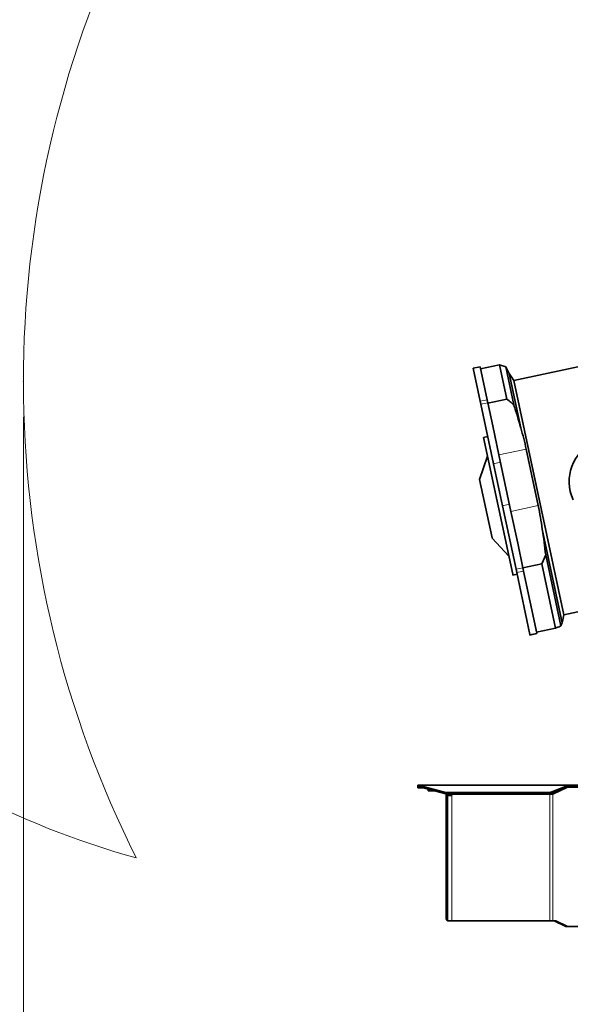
# Model space of a CAD drawing. Header units: millimetres. Extents: x 0 to 14900, y 0 to 10500.
# Tile 4 of 51: x 2272 to 3054, y 5468 to 6866. Entities that reach past the tile are written whole.
import ezdxf

# ---------------------------------------------------------------- set-up
doc = ezdxf.new("R2010")
doc.units = ezdxf.units.MM
doc.header["$LTSCALE"] = 25
doc.header["$PDSIZE"] = -1
doc.styles.add('SLDTEXTSTYLE0', font='TXT', dxfattribs={"width": 0.605})
doc.dimstyles.new('SLDDIMSTYLE0', dxfattribs={"dimtxt": 87.5, "dimasz": 87.5, "dimexe": 0, "dimexo": 0.0625, "dimgap": 21.875, "dimtad": 1, "dimdec": 0, "dimrnd": 1e-09, "dimzin": 12, "dimdsep": 46, "dimtxsty": 'SLDTEXTSTYLE0', "dimsah": 1, "dimcen": 0.09, "dimadec": 0, "dimazin": 3, "dimtfac": 1, "dimtofl": 0, "dimtmove": 0, "dimatfit": 3, "dimfxl": 1, "dimfrac": 2, "dimtolj": 1, "dimtzin": 12, "dimarcsym": 0})

# ---------------------------------------------------------------- blocks, each defined once
blk = doc.blocks.new('_D')
at = {"color": 7, "linetype": 'Continuous', "lineweight": 0}
for p, q in [((2277.3, 6302.4), (2277.3, 4789.9)), ((3464.8, 5441.5), (3464.8, 4789.9)), ((2277.3, 4827.4), (3464.8, 4827.4))]:
    blk.add_line(p, q, dxfattribs=at)
at = {"color": 7, "linetype": 'Continuous', "lineweight": 18}
for points in [[(2277.3, 4827.4), (2364.8, 4814.9), (2364.8, 4839.9)], [(3464.8, 4827.4), (3377.3, 4839.9), (3377.3, 4814.9)]]:
    blk.add_solid(points, dxfattribs=at)
at = {"color": 7, "linetype": 'Continuous', "lineweight": 18, "insert": (2737.3, 4940.2), "char_height": 87.5, "attachment_point": 1, "style": 'SLDTEXTSTYLE0'}
blk.add_mtext('1187', dxfattribs=at)
blk = doc.blocks.new('_D_2')
at = {"color": 7, "linetype": 'Continuous', "lineweight": 0}
for p, q in [((1556.8, 6782.1), (1556.8, 4520)), ((3464.8, 5441.5), (3464.8, 4520)), ((1556.8, 4557.5), (3464.8, 4557.5))]:
    blk.add_line(p, q, dxfattribs=at)
at = {"color": 7, "linetype": 'Continuous', "lineweight": 18}
for points in [[(1556.8, 4557.5), (1644.3, 4545), (1644.3, 4570)], [(3464.8, 4557.5), (3377.3, 4570), (3377.3, 4545)]]:
    blk.add_solid(points, dxfattribs=at)
at = {"color": 7, "linetype": 'Continuous', "lineweight": 18, "insert": (2377.1, 4670.3), "char_height": 87.5, "attachment_point": 1, "style": 'SLDTEXTSTYLE0'}
blk.add_mtext('1908', dxfattribs=at)

msp = doc.modelspace()

# ---------------------------------------------------------------- linework, layer by layer
at = {"color": 7, "linetype": 'Continuous', "lineweight": 35}
for p, q in [((3141.9009418, 6389.5961697), (2974.2565887, 6353.9600971)), ((2926.2132881, 6373.3955129), (2916.4318378, 6371.3162751)), ((2926.3957887, 6324.4424201), (2916.4318378, 6371.3162751)), ((2936.177239, 6326.5216579), (2926.2132881, 6373.3955129)), ((2953.8426692, 6376.2016461), (2926.8370594, 6370.4610778)), ((2962.4567529, 6373.5232485), (2953.8426692, 6376.2016461)), ((2964.172351, 6327.6072669), (2953.8426692, 6376.2016461)), ((2967.4720839, 6363.9776077), (2962.4567529, 6373.5232485)), ((2962.4567529, 6373.5232485), (2974.0003962, 6319.217977)), ((2974.2565887, 6353.9600971), (2967.4720839, 6363.9776077)), ((2967.4720839, 6363.9776077), (2983.894274, 6286.7219721)), ((2974.2565887, 6353.9600971), (3044.9506735, 6021.3907864)), ((2927.2562366, 6320.3945768), (2926.3957887, 6324.4424201)), ((2937.0376869, 6322.4738146), (2936.177239, 6326.5216579)), ((2943.9790533, 6289.8192379), (2937.0376869, 6322.4738146)), ((2964.172351, 6327.6072669), (2937.1667413, 6321.8666985)), ((2945.2421158, 6235.7828099), (2927.2562366, 6320.3945768)), ((2952.8065245, 6248.2917746), (2943.9790533, 6289.8192379)), ((2937.0162919, 6274.479917), (2931.1474217, 6273.2323743)), ((2972.4162945, 6079.0893901), (2931.1474217, 6273.2323743)), ((2991.6413448, 6256.546872), (3008.7123711, 6176.2388875)), ((2936.8428508, 6246.439115), (2925.4374161, 6213.5240213)), ((2969.8775508, 6167.98379), (2952.8065245, 6248.2917746)), ((2957.9381395, 6176.056344), (2945.2421158, 6235.7828099)), ((2943.0938152, 6130.462242), (2925.4374161, 6213.5240213)), ((2977.1031323, 6085.8976201), (2957.9381395, 6176.056344)), ((2979.488156, 6122.7721951), (2969.8775508, 6167.98379)), ((3014.4833082, 6142.8206253), (3042.7193333, 6009.9886433)), ((2943.228962, 6129.826465), (2943.0938152, 6130.462242)), ((2943.228962, 6129.826465), (2967.0367483, 6104.3966273)), ((2986.8845826, 6087.9768579), (2979.488156, 6122.7721951)), ((3019.2872202, 6106.1731674), (3013.9104357, 6093.6221949)), ((3019.2872202, 6106.1731674), (3040.7253493, 6005.320828)), ((2978.1162137, 6081.1317368), (2977.1031323, 6085.8976201)), ((2987.897664, 6083.2109746), (2986.8845826, 6087.9768579)), ((3013.9104357, 6093.6221949), (2986.9048259, 6087.8816265)), ((3033.2898059, 6002.4549664), (3013.9104357, 6093.6221949)), ((2972.7321775, 6077.603368), (2972.4162945, 6079.0893901)), ((2972.7321775, 6077.603368), (2978.6010477, 6078.8509107)), ((2996.8379499, 5993.0582448), (2978.1162137, 6081.1317368)), ((3006.6194002, 5995.1374826), (2987.897664, 6083.2109746)), ((3044.9506735, 6021.3907864), (3129.7719053, 6039.4211914)), ((3043.2169906, 6011.6648059), (3044.9506735, 6021.3907864)), ((3033.2898059, 6002.4549664), (3006.2841961, 5996.7143981)), ((3042.7193333, 6009.9886433), (3043.1730267, 6011.6726425)), ((2996.9559173, 5992.5032854), (2996.8379499, 5993.0582448)), ((2996.9559173, 5992.5032854), (3006.7373676, 5994.5825232)), ((3006.7373676, 5994.5825232), (3006.6194002, 5995.1374826)), ((2837.7681648, 5777.449066), (2837.7681648, 5779.449066)), ((2837.7681648, 5779.449066), (2840.5761614, 5779.449066)), ((2840.5761614, 5777.449066), (2837.7681648, 5777.449066)), ((2837.7681648, 5775.449066), (2837.7681648, 5777.449066)), ((2840.5761614, 5779.449066), (2841.4250523, 5779.0742972)), ((2840.5761614, 5779.449066), (3052.7681648, 5779.449066)), ((2840.5761614, 5779.449066), (2840.5761614, 5777.449066)), ((2840.5761614, 5777.449066), (2841.4250523, 5777.2616816)), ((2841.4250523, 5777.2616816), (2841.4250523, 5779.0742972)), ((2847.168186, 5776.7787937), (2875.3361377, 5769.338612)), ((3028.0418447, 5769.7909515), (3052.2789389, 5779.0742972)), ((3028.0418447, 5767.978336), (3052.2789389, 5777.2616816)), ((3050.0595978, 5776.1924825), (3029.3906902, 5766.449066)), ((3050.1573503, 5776.449066), (3051.1776318, 5776.449066)), ((3078.0094852, 5776.449066), (3051.1776318, 5776.449066)), ((3052.2789389, 5777.2616816), (3052.2789389, 5779.0742972)), ((3052.2789389, 5777.2616816), (3052.7681648, 5777.449066)), ((3052.7681648, 5779.449066), (3052.7681648, 5777.449066)), ((3052.7681648, 5779.449066), (3086.8392327, 5779.449066)), ((3052.7681648, 5777.449066), (3086.8392327, 5777.449066)), ((2845.5284243, 5775.449066), (2837.7681648, 5775.449066)), ((2847.168186, 5774.9661781), (2875.3361377, 5767.5259964)), ((2852.2431648, 5773.6256914), (2852.2431648, 5771.369066)), ((2860.7865738, 5771.369066), (2852.2431648, 5771.369066)), ((2877.7681648, 5766.5532273), (2877.7681648, 5767.0611446)), ((2877.7681648, 5766.5532273), (2877.7681648, 5590.449066)), ((2879.7681648, 5766.8995587), (2879.7681648, 5766.5532273)), ((2879.7681648, 5766.5532273), (2879.7681648, 5590.449066)), ((2879.7681648, 5764.449066), (2884.7681648, 5764.449066)), ((2880.6361271, 5768.6962251), (3021.3264154, 5768.6962251)), ((2880.6361271, 5766.8836095), (3021.3264154, 5766.8836095)), ((2882.7681648, 5766.8836095), (2882.7681648, 5764.449066)), ((3025.1480495, 5766.449066), (2886.7681648, 5766.449066)), ((3025.1480495, 5766.449066), (3029.3906902, 5766.449066)), ((3041.2245949, 5773.0276222), (3027.2693698, 5766.449066)), ((2879.7681648, 5586.9849644), (2879.7681648, 5586.449066)), ((2885.7681648, 5586.449066), (2879.7681648, 5586.449066)), ((2879.7802869, 5590.2291999), (2879.7802869, 5586.977994)), ((3025.1480495, 5586.449066), (2885.7681648, 5586.449066)), ((3029.3906902, 5586.449066), (3025.1480495, 5586.449066)), ((3033.6333309, 5586.449066), (3029.3906902, 5586.449066)), ((3031.5120105, 5586.449066), (3047.9382774, 5578.7056495)), ((3033.6333309, 5586.449066), (3050.0595978, 5578.7056495)), ((3051.1776318, 5578.449066), (3049.0563114, 5578.449066)), ((3051.1776318, 5578.449066), (3078.0094852, 5578.449066))]:
    msp.add_line(p, q, dxfattribs=at)
at = {"color": 8, "linetype": 'Continuous', "lineweight": 18}
for p, q in [((2926.3957887, 6324.4424201), (2936.177239, 6326.5216579)), ((2927.2562366, 6320.3945768), (2937.0376869, 6322.4738146)), ((2991.6413448, 6256.546872), (2952.8065245, 6248.2917746)), ((2945.2421158, 6235.7828099), (2955.0235661, 6237.8620477)), ((2957.9381395, 6176.056344), (2967.7195898, 6178.1355817)), ((3008.7123711, 6176.2388875), (2969.8775508, 6167.98379)), ((2977.1031323, 6085.8976201), (2986.8845826, 6087.9768579)), ((2978.1162137, 6081.1317368), (2987.897664, 6083.2109746)), ((2996.8379499, 5993.0582448), (3006.6194002, 5995.1374826)), ((2841.4250523, 5779.0742972), (3052.2789389, 5779.0742972)), ((2847.168186, 5776.7787937), (2847.168186, 5774.9661781)), ((3050.0595978, 5776.1924825), (3049.4874583, 5776.1924825)), ((2875.3361377, 5767.5259964), (2875.3361377, 5769.338612)), ((2879.7681648, 5766.5532273), (2877.7681648, 5766.5532273)), ((2880.6361271, 5768.6962251), (2880.6361271, 5766.8836095)), ((2885.7681648, 5766.8836095), (2885.7681648, 5765.449066)), ((2885.7681648, 5765.449066), (2885.7681648, 5586.449066)), ((3021.3264154, 5766.8836095), (3021.3264154, 5768.6962251)), ((3025.1480495, 5767.2043989), (3025.1480495, 5766.449066)), ((3025.1480495, 5766.449066), (3025.1480495, 5586.449066)), ((3027.2693698, 5767.7108982), (3027.2693698, 5766.449066)), ((3028.0418447, 5769.7909515), (3028.0418447, 5767.978336)), ((3029.3906902, 5766.449066), (3029.3906902, 5586.449066)), ((2879.7681648, 5590.449066), (2877.7681648, 5590.449066)), ((3047.9382774, 5578.7056495), (3050.0595978, 5578.7056495))]:
    msp.add_line(p, q, dxfattribs=at)
at = {"color": 7, "linetype": 'Continuous', "lineweight": 18}
for centre, radius, start, end in [((3784.7681648, 6352.449066), 2334.27, 5.2453818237, 154.7931009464), ((3784.7681648, 6352.449066), 1507.49, 103.3337430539, 206.6668588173), ((2756.1113415, 6832.1130428), 1199.29, 154.5970092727, 254.5997829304)]:
    msp.add_arc(centre, radius, start, end, dxfattribs=at)
at = {"color": 7, "linetype": 'Continuous', "lineweight": 35}
for centre, radius, start, end in [((3115.7681648, 6210.449066), 63.1444668, 28, 204.0663973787), ((2852.5488307, 5798.5728023), 22.4483885, 240.2955052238, 256.1317806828), ((2852.5488307, 5796.7601867), 22.4483885, 240.2955052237, 256.1317806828), ((3051.1890855, 5773.8350116), 2.6140795, 90.2510462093, 115.5995446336), ((2880.5016714, 5789.7717796), 21.0759834, 255.8127887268, 270.3655248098), ((2880.5016714, 5787.959164), 21.0759834, 255.8127887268, 270.3655248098), ((2886.7681648, 5765.449066), 1, 90, 179.9999999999), ((3021.6225785, 5788.0242002), 19.3302441, 269.1221238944, 289.3953193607), ((3021.6225785, 5786.2115846), 19.3302441, 269.1221238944, 289.3953193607), ((2881.7681648, 5590.449066), 4, 180, 240.2002947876), ((2881.7681648, 5590.449066), 2, 179.9999999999, 186.3114570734), ((3049.0677652, 5581.0631204), 2.6140795, 244.4004553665, 269.7489537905), ((3051.1890855, 5581.0631204), 2.6140795, 244.4004553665, 269.7489537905)]:
    msp.add_arc(centre, radius, start, end, dxfattribs=at)
for points, knots in [([(2964.172351, 6327.6072669), (2966.1817184, 6325.9635383), (2969.5222455, 6323.2308772), (2972.724383, 6320.3614208), (2974.0003962, 6319.217977)], [0, 0, 0, 0, 0.6015120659, 1, 1, 1, 1]), ([(2974.0003962, 6319.217977), (2975.7624203, 6313.8365761), (2979.2875842, 6303.0703676), (2982.3583869, 6292.1725867), (2983.894274, 6286.7219721)], [0, 0, 0, 0, 0.4998417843, 1, 1, 1, 1]), ([(2983.894274, 6286.7219721), (2985.3413553, 6281.7355403), (2988.2375907, 6271.7555335), (2990.5062188, 6261.6188444), (2991.6413448, 6256.546872)], [0, 0, 0, 0, 0.4996421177, 1, 1, 1, 1]), ([(3008.7123711, 6176.2388875), (3009.8327884, 6170.7007827), (3012.0752617, 6159.6164724), (3013.6802351, 6148.4219681), (3014.4833082, 6142.8206253)], [0, 0, 0, 0, 0.4996345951, 1, 1, 1, 1]), ([(3014.4833082, 6142.8206253), (3015.4009733, 6136.7301777), (3017.2369202, 6124.5451893), (3018.6036338, 6112.2985459), (3019.2872202, 6106.1731674)], [0, 0, 0, 0, 0.4998320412, 1, 1, 1, 1]), ([(3033.2898059, 6002.4549664), (3035.5084584, 6003.2963034), (3038.049575, 6004.2599222), (3040.4240338, 6005.2013608), (3040.7253493, 6005.320828)], [0, 0, 0, 0, 0.8731014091, 1, 1, 1, 1]), ([(3040.7253493, 6005.320828), (3041.173138, 6006.1220435), (3042.0689987, 6007.7249818), (3042.5025094, 6009.2339303), (3042.7193333, 6009.9886433)], [0, 0, 0, 0, 0.4998417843, 1, 1, 1, 1]), ([(2885.7681648, 5765.449066), (2885.7571166, 5765.3366705), (2885.7350199, 5765.1118759), (2885.5627493, 5764.8123728), (2885.30989, 5764.5868346), (2885.0285948, 5764.4664309), (2884.8433587, 5764.4540798), (2884.7681648, 5764.449066)], [0, 0, 0, 0, 0.2140405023, 0.4280875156, 0.6418685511, 0.8546217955, 1, 1, 1, 1])]:
    msp.add_open_spline(points, degree=3, knots=knots, dxfattribs=at)
msp.add_open_spline([(3052.2789389, 5779.0742972), (3052.3604765, 5779.1830429), (3052.5235519, 5779.4005343), (3052.6866272, 5779.4328888), (3052.7681648, 5779.449066)], degree=3, dxfattribs=at)
at = {"color": 7, "linetype": 'Continuous', "lineweight": 0}
msp.add_point((2277.2781648, 6352.449066), dxfattribs=at)

# ---------------------------------------------------------------- dimensions: what is measured, and where the dimension line sits
at = {"color": 7, "linetype": 'Continuous', "lineweight": 18}
for base, p1, picture, middle in [((3464.7681648, 4557.4582049), (1556.8213415, 6832.1130428), '_D_2', (2510.7947532, 4557.4582049)), ((3464.7681648, 4827.4442039), (2277.2781648, 6352.449066), '_D', (2871.0231648, 4827.4442039))]:
    dim = msp.add_linear_dim(base=base, p1=p1, p2=(3464.7681648, 5491.4549398), dimstyle='SLDDIMSTYLE0', dxfattribs=at)
    dim.commit()
    dim.dimension.update_dxf_attribs({"geometry": picture, "text_midpoint": middle, "dimtype": 160})

doc.saveas('drawing.dxf')
